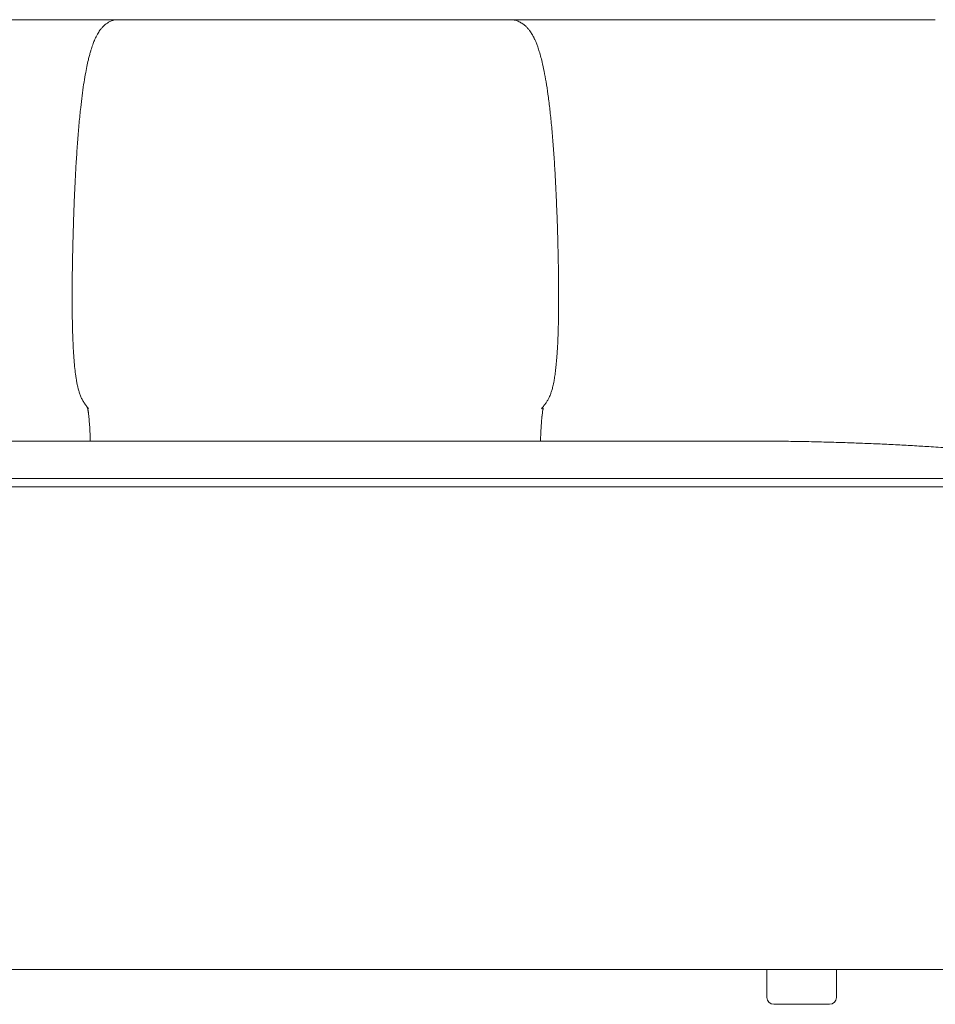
# Model space of a CAD drawing. Header units: millimetres. Extents: x 9 to 342, y -119 to -26.
# Tile 3 of 6: x 69 to 129, y -113 to -48. Entities that reach past the tile are written whole.
import ezdxf

# ---------------------------------------------------------------- set-up
doc = ezdxf.new("R2010")
doc.units = ezdxf.units.MM
doc.header["$MEASUREMENT"] = 0
doc.layers.add('Layer 1', color=7, linetype='Continuous', lineweight=0)

msp = doc.modelspace()

# ---------------------------------------------------------------- linework, layer by layer
at = {"layer": 'Layer 1', "color": 18, "lineweight": 18, "true_color": 0x000000}
for p, q in [((123.091, -48.491), (53.796, -48.491)), ((125.431, -48.491), (123.091, -48.491)), ((128.911, -48.491), (125.431, -48.491)), ((116.858, -75.995), (60.029, -75.995)), ((117.191, -75.995), (116.858, -75.995)), ((116.858, -75.995), (117.033, -75.997)), ((117.15, -75.997), (116.858, -75.995)), ((117.154, -75.995), (117.147, -75.995)), ((152.918, -78.446), (23.969, -78.446)), ((23.969, -78.99), (152.918, -78.99)), ((24.646, -110.489), (152.241, -110.489)), ((117.917, -110.489), (117.917, -112.304)), ((122.456, -112.304), (122.456, -110.489)), ((118.371, -112.758), (121.864, -112.758)), ((121.864, -112.758), (122.002, -112.758))]:
    msp.add_line(p, q, dxfattribs=at)
for points, knots in [([(75.453, -48.491), (75.377, -48.503), (75.301, -48.516), (75.226, -48.537), (75.16, -48.556), (75.094, -48.582), (75.03, -48.613), (74.973, -48.64), (74.917, -48.672), (74.863, -48.707), (74.815, -48.738), (74.769, -48.772), (74.724, -48.808), (74.686, -48.839), (74.649, -48.872), (74.613, -48.907), (74.584, -48.935), (74.555, -48.965), (74.526, -48.997), (74.504, -49.021), (74.482, -49.047), (74.461, -49.073), (74.445, -49.092), (74.43, -49.111), (74.416, -49.13), (74.403, -49.147), (74.39, -49.164), (74.378, -49.18), (74.35, -49.219), (74.324, -49.258), (74.298, -49.298), (74.268, -49.345), (74.238, -49.394), (74.21, -49.444), (74.181, -49.495), (74.154, -49.548), (74.126, -49.603), (74.1, -49.655), (74.075, -49.71), (74.05, -49.766), (74.028, -49.815), (74.007, -49.866), (73.986, -49.917), (73.967, -49.962), (73.95, -50.008), (73.932, -50.054), (73.912, -50.108), (73.893, -50.163), (73.874, -50.218), (73.855, -50.272), (73.837, -50.328), (73.819, -50.385), (73.798, -50.449), (73.778, -50.516), (73.758, -50.585), (73.736, -50.662), (73.714, -50.741), (73.693, -50.823), (73.669, -50.914), (73.645, -51.008), (73.622, -51.105), (73.589, -51.245), (73.556, -51.392), (73.524, -51.546), (73.489, -51.716), (73.455, -51.895), (73.421, -52.083), (73.385, -52.288), (73.349, -52.504), (73.315, -52.73), (73.28, -52.96), (73.247, -53.2), (73.214, -53.45), (73.182, -53.698), (73.151, -53.956), (73.122, -54.223), (73.085, -54.554), (73.051, -54.898), (73.018, -55.252), (72.986, -55.604), (72.956, -55.966), (72.928, -56.337), (72.9, -56.704), (72.874, -57.08), (72.85, -57.462), (72.825, -57.841), (72.803, -58.227), (72.782, -58.617), (72.761, -59.006), (72.742, -59.399), (72.725, -59.795), (72.707, -60.19), (72.691, -60.588), (72.676, -60.988), (72.661, -61.386), (72.648, -61.786), (72.636, -62.188), (72.624, -62.582), (72.614, -62.979), (72.604, -63.377), (72.595, -63.767), (72.588, -64.159), (72.581, -64.553), (72.575, -64.939), (72.571, -65.326), (72.568, -65.714), (72.565, -66.095), (72.564, -66.477), (72.565, -66.859), (72.566, -67.235), (72.569, -67.61), (72.575, -67.983), (72.579, -68.228), (72.584, -68.473), (72.59, -68.715), (72.597, -68.955), (72.605, -69.194), (72.614, -69.428), (72.624, -69.656), (72.635, -69.881), (72.648, -70.1), (72.66, -70.311), (72.674, -70.516), (72.69, -70.714), (72.705, -70.904), (72.722, -71.087), (72.741, -71.262), (72.759, -71.428), (72.778, -71.586), (72.799, -71.735), (72.811, -71.821), (72.824, -71.903), (72.837, -71.982), (72.849, -72.059), (72.862, -72.133), (72.876, -72.203), (72.889, -72.27), (72.902, -72.335), (72.916, -72.397), (72.931, -72.466), (72.947, -72.531), (72.963, -72.594), (72.984, -72.671), (73.005, -72.745), (73.027, -72.813), (73.053, -72.895), (73.081, -72.97), (73.109, -73.039), (73.141, -73.119), (73.175, -73.192), (73.209, -73.26), (73.248, -73.336), (73.288, -73.405), (73.328, -73.47), (73.374, -73.542), (73.42, -73.61), (73.468, -73.674), (73.52, -73.746), (73.575, -73.813), (73.629, -73.881)], [0, 0, 0, 0, 1, 1, 1, 2, 2, 2, 3, 3, 3, 4, 4, 4, 5, 5, 5, 6, 6, 6, 7, 7, 7, 8, 8, 8, 9, 9, 9, 10, 10, 10, 11, 11, 11, 12, 12, 12, 13, 13, 13, 14, 14, 14, 15, 15, 15, 16, 16, 16, 17, 17, 17, 18, 18, 18, 19, 19, 19, 20, 20, 20, 21, 21, 21, 22, 22, 22, 23, 23, 23, 24, 24, 24, 25, 25, 25, 26, 26, 26, 27, 27, 27, 28, 28, 28, 29, 29, 29, 30, 30, 30, 31, 31, 31, 32, 32, 32, 33, 33, 33, 34, 34, 34, 35, 35, 35, 36, 36, 36, 37, 37, 37, 38, 38, 38, 39, 39, 39, 40, 40, 40, 41, 41, 41, 42, 42, 42, 43, 43, 43, 44, 44, 44, 45, 45, 45, 46, 46, 46, 47, 47, 47, 48, 48, 48, 49, 49, 49, 50, 50, 50, 51, 51, 51, 52, 52, 52, 53, 53, 53, 53]), ([(103.2, -73.881), (103.255, -73.816), (103.31, -73.751), (103.363, -73.683), (103.41, -73.623), (103.455, -73.562), (103.499, -73.496), (103.537, -73.441), (103.574, -73.382), (103.61, -73.319), (103.64, -73.267), (103.669, -73.212), (103.697, -73.153), (103.719, -73.108), (103.74, -73.061), (103.761, -73.01), (103.775, -72.976), (103.789, -72.94), (103.803, -72.904), (103.815, -72.871), (103.827, -72.838), (103.838, -72.804), (103.85, -72.767), (103.862, -72.73), (103.874, -72.691), (103.9, -72.607), (103.924, -72.517), (103.947, -72.419), (103.973, -72.311), (103.998, -72.193), (104.021, -72.067), (104.04, -71.962), (104.058, -71.852), (104.075, -71.735), (104.093, -71.613), (104.11, -71.484), (104.126, -71.349), (104.142, -71.212), (104.157, -71.069), (104.171, -70.921), (104.185, -70.772), (104.198, -70.617), (104.21, -70.458), (104.226, -70.244), (104.239, -70.022), (104.251, -69.796), (104.264, -69.566), (104.274, -69.331), (104.283, -69.093), (104.292, -68.852), (104.299, -68.608), (104.304, -68.363), (104.311, -68.063), (104.316, -67.761), (104.319, -67.458), (104.322, -67.149), (104.323, -66.839), (104.323, -66.53), (104.323, -66.213), (104.321, -65.897), (104.318, -65.582), (104.315, -65.263), (104.311, -64.944), (104.306, -64.627), (104.301, -64.307), (104.294, -63.989), (104.287, -63.671), (104.278, -63.272), (104.268, -62.874), (104.256, -62.478), (104.244, -62.078), (104.231, -61.68), (104.216, -61.285), (104.201, -60.887), (104.185, -60.49), (104.167, -60.097), (104.149, -59.701), (104.13, -59.307), (104.109, -58.918), (104.088, -58.525), (104.065, -58.137), (104.041, -57.754), (104.016, -57.367), (103.99, -56.985), (103.961, -56.611), (103.932, -56.236), (103.902, -55.869), (103.869, -55.511), (103.837, -55.162), (103.802, -54.822), (103.766, -54.493), (103.731, -54.173), (103.693, -53.865), (103.654, -53.568), (103.615, -53.28), (103.575, -53.005), (103.533, -52.742), (103.492, -52.487), (103.45, -52.244), (103.406, -52.015), (103.363, -51.792), (103.319, -51.583), (103.274, -51.385), (103.239, -51.232), (103.203, -51.086), (103.166, -50.948), (103.132, -50.817), (103.096, -50.692), (103.06, -50.574), (103.027, -50.467), (102.994, -50.366), (102.96, -50.269), (102.93, -50.184), (102.899, -50.102), (102.868, -50.024), (102.84, -49.956), (102.813, -49.89), (102.784, -49.826), (102.774, -49.805), (102.765, -49.784), (102.755, -49.763), (102.745, -49.743), (102.735, -49.722), (102.725, -49.701), (102.715, -49.681), (102.705, -49.66), (102.694, -49.64), (102.684, -49.62), (102.674, -49.599), (102.663, -49.579), (102.652, -49.559), (102.641, -49.539), (102.63, -49.519), (102.617, -49.496), (102.604, -49.473), (102.59, -49.45), (102.571, -49.417), (102.55, -49.384), (102.529, -49.351), (102.502, -49.309), (102.474, -49.268), (102.445, -49.228), (102.409, -49.179), (102.372, -49.132), (102.334, -49.087), (102.289, -49.034), (102.242, -48.984), (102.193, -48.937), (102.137, -48.883), (102.079, -48.834), (102.019, -48.789), (101.951, -48.738), (101.881, -48.694), (101.809, -48.655), (101.729, -48.612), (101.646, -48.576), (101.562, -48.551), (101.468, -48.522), (101.372, -48.507), (101.276, -48.491)], [0, 0, 0, 0, 1, 1, 1, 2, 2, 2, 3, 3, 3, 4, 4, 4, 5, 5, 5, 6, 6, 6, 7, 7, 7, 8, 8, 8, 9, 9, 9, 10, 10, 10, 11, 11, 11, 12, 12, 12, 13, 13, 13, 14, 14, 14, 15, 15, 15, 16, 16, 16, 17, 17, 17, 18, 18, 18, 19, 19, 19, 20, 20, 20, 21, 21, 21, 22, 22, 22, 23, 23, 23, 24, 24, 24, 25, 25, 25, 26, 26, 26, 27, 27, 27, 28, 28, 28, 29, 29, 29, 30, 30, 30, 31, 31, 31, 32, 32, 32, 33, 33, 33, 34, 34, 34, 35, 35, 35, 36, 36, 36, 37, 37, 37, 38, 38, 38, 39, 39, 39, 40, 40, 40, 41, 41, 41, 42, 42, 42, 43, 43, 43, 44, 44, 44, 45, 45, 45, 46, 46, 46, 47, 47, 47, 48, 48, 48, 49, 49, 49, 50, 50, 50, 51, 51, 51, 52, 52, 52, 53, 53, 53, 53]), ([(73.574, -73.851), (73.589, -73.933), (73.605, -74.015), (73.619, -74.114), (73.631, -74.2), (73.641, -74.298), (73.652, -74.397)], [0, 0, 0, 0, 1, 1, 1, 2, 2, 2, 2]), ([(73.596, -73.885), (73.595, -73.886), (73.594, -73.887), (73.594, -73.894), (73.594, -73.904), (73.596, -73.925), (73.6, -73.953), (73.603, -73.98), (73.608, -74.013), (73.613, -74.053), (73.617, -74.092), (73.623, -74.138), (73.629, -74.189), (73.635, -74.239), (73.641, -74.294), (73.648, -74.354), (73.654, -74.412), (73.66, -74.474), (73.666, -74.541), (73.672, -74.605), (73.678, -74.672), (73.684, -74.743), (73.69, -74.81), (73.696, -74.88), (73.701, -74.952), (73.711, -75.09), (73.72, -75.237), (73.728, -75.388), (73.735, -75.539), (73.742, -75.694), (73.745, -75.854), (73.746, -75.901), (73.747, -75.948), (73.747, -75.995)], [0, 0, 0, 0, 1, 1, 1, 2, 2, 2, 3, 3, 3, 4, 4, 4, 5, 5, 5, 6, 6, 6, 7, 7, 7, 8, 8, 8, 9, 9, 9, 10, 10, 10, 11, 11, 11, 11]), ([(103.14, -75.995), (103.14, -75.948), (103.141, -75.901), (103.142, -75.854), (103.145, -75.694), (103.152, -75.539), (103.159, -75.388), (103.167, -75.237), (103.176, -75.09), (103.186, -74.953), (103.191, -74.88), (103.197, -74.81), (103.203, -74.743), (103.208, -74.672), (103.215, -74.605), (103.221, -74.541), (103.227, -74.475), (103.233, -74.412), (103.239, -74.354), (103.246, -74.294), (103.252, -74.239), (103.258, -74.189), (103.264, -74.138), (103.27, -74.092), (103.274, -74.053), (103.279, -74.013), (103.284, -73.98), (103.287, -73.953), (103.29, -73.925), (103.293, -73.904), (103.293, -73.894), (103.293, -73.887), (103.292, -73.886), (103.291, -73.885)], [0, 0, 0, 0, 1, 1, 1, 2, 2, 2, 3, 3, 3, 4, 4, 4, 5, 5, 5, 6, 6, 6, 7, 7, 7, 8, 8, 8, 9, 9, 9, 10, 10, 10, 11, 11, 11, 11]), ([(103.313, -73.851), (103.298, -73.933), (103.282, -74.015), (103.268, -74.114), (103.256, -74.199), (103.246, -74.298), (103.235, -74.396)], [0, 0, 0, 0, 1, 1, 1, 2, 2, 2, 2]), ([(136.132, -76.998), (135.698, -76.953), (135.264, -76.909), (134.83, -76.866), (134.43, -76.826), (134.029, -76.789), (133.628, -76.752), (133.26, -76.719), (132.892, -76.686), (132.524, -76.655), (132.189, -76.626), (131.854, -76.599), (131.518, -76.572), (131.215, -76.548), (130.912, -76.525), (130.61, -76.502), (130.344, -76.482), (130.077, -76.463), (129.811, -76.445), (129.576, -76.428), (129.341, -76.412), (129.106, -76.397), (128.902, -76.383), (128.698, -76.37), (128.494, -76.357), (128.32, -76.346), (128.147, -76.336), (127.973, -76.325), (127.604, -76.303), (127.236, -76.282), (126.868, -76.262), (126.491, -76.242), (126.114, -76.223), (125.737, -76.205), (125.351, -76.187), (124.965, -76.17), (124.579, -76.154), (124.213, -76.139), (123.847, -76.125), (123.481, -76.112), (123.083, -76.098), (122.684, -76.085), (122.285, -76.073), (121.855, -76.061), (121.425, -76.05), (120.995, -76.04), (120.542, -76.03), (120.09, -76.022), (119.639, -76.015), (119.211, -76.009), (118.783, -76.004), (118.355, -76.001), (117.955, -75.998), (117.555, -75.997), (117.155, -75.995)], [0, 0, 0, 0, 1, 1, 1, 2, 2, 2, 3, 3, 3, 4, 4, 4, 5, 5, 5, 6, 6, 6, 7, 7, 7, 8, 8, 8, 9, 9, 9, 10, 10, 10, 11, 11, 11, 12, 12, 12, 13, 13, 13, 14, 14, 14, 15, 15, 15, 16, 16, 16, 17, 17, 17, 18, 18, 18, 18])]:
    msp.add_open_spline(points, degree=3, knots=knots, dxfattribs=at)
for points in [[(117.917, -112.304), (117.917, -112.555), (118.121, -112.758), (118.371, -112.758)], [(122.002, -112.758), (122.253, -112.758), (122.456, -112.555), (122.456, -112.304)]]:
    msp.add_open_spline(points, degree=3, dxfattribs=at)

doc.saveas('drawing.dxf')
